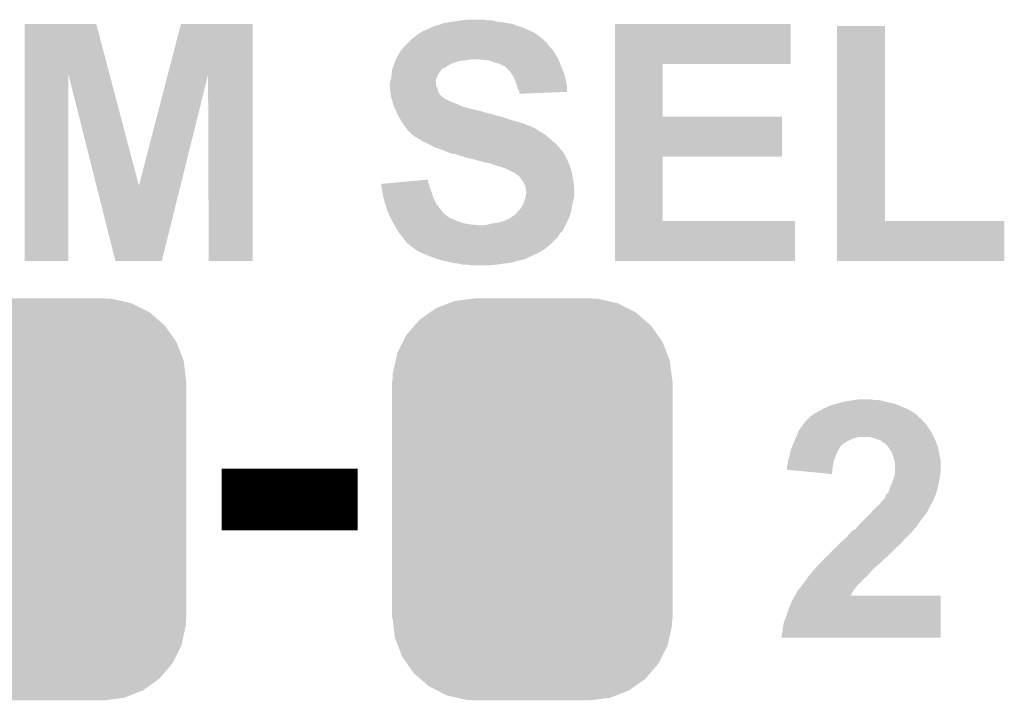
# Model space of a CAD drawing. Extents: x -1.3 to 24.2, y -3.9 to 39.2.
# Tile 22 of 53: x 11.3 to 15.4, y 9.7 to 12.6. Entities that reach past the tile are written whole.
import ezdxf

# ---------------------------------------------------------------- set-up
doc = ezdxf.new("R2010")
doc.units = 0
doc.layers.get('0').update_dxf_attribs({"linetype": 'CONTINUOUS'})
doc.layers.add('SMART_DOF_6_CLICK_V100_GTO', color=14, linetype='CONTINUOUS')
doc.layers.add('SMART_DOF_6_CLICK_V100_GTS', color=12, linetype='CONTINUOUS')

# ---------------------------------------------------------------- blocks, each defined once
blk = doc.blocks.new('CUSTOM_71')
for points in [[(-0.344522, 0.80667), (-0.319682, 0.816338), (0.351232, 0.80667), (0.308712, 0.816338)], [(-0.319682, 0.816338), (-0.251122, 0.82504), (0.308712, 0.816338), (0.27044, 0.82504)], [(-0.251122, 0.82504), (-0.23749, 0.82677), (0.27044, 0.82504), (0.23749, 0.82677)], [(-0.420946, 0.769256), (-0.396894, 0.786286), (0.425156, 0.769256), (0.391508, 0.786286)], [(-0.396894, 0.786286), (-0.344522, 0.80667), (0.391508, 0.786286), (0.351232, 0.80667)], [(-0.484594, 0.715032), (-0.464512, 0.738408), (0.4878, 0.715032), (0.460796, 0.738408)], [(-0.464512, 0.738408), (-0.420946, 0.769256), (0.460796, 0.738408), (0.425156, 0.769256)], [(-0.5185, 0.67556), (-0.484594, 0.715032), (0.515528, 0.67556), (0.4878, 0.715032)], [(-0.532704, 0.647234), (-0.5185, 0.67556), (0.535424, 0.647234), (0.515528, 0.67556)], [(-0.555636, 0.601496), (-0.532704, 0.647234), (0.55303, 0.601496), (0.535424, 0.647234)], [(-0.573704, 0.520636), (-0.562694, 0.569912), (0.571254, 0.520636), (0.565186, 0.569912)], [(-0.562694, 0.569912), (-0.555636, 0.601496), (0.565186, 0.569912), (0.55303, 0.601496)], [(-0.57658, -0.48768), (-0.57658, 0.48768), (0.57658, -0.48768), (0.57658, 0.48768)], [(-0.57531, 0.48768), (-0.573704, 0.520636), (0.57531, 0.48768), (0.571254, 0.520636)], [(-0.571252, -0.520636), (-0.57531, -0.48768), (0.573704, -0.520636), (0.57531, -0.48768)], [(-0.565186, -0.569912), (-0.571252, -0.520636), (0.562692, -0.569912), (0.573704, -0.520636)], [(-0.553028, -0.601496), (-0.565186, -0.569912), (0.555636, -0.601496), (0.562692, -0.569912)], [(-0.535424, -0.647234), (-0.553028, -0.601496), (0.532702, -0.647234), (0.555636, -0.601496)], [(-0.515526, -0.67556), (-0.535424, -0.647234), (0.5185, -0.67556), (0.532702, -0.647234)], [(-0.4878, -0.715032), (-0.515526, -0.67556), (0.484592, -0.715032), (0.5185, -0.67556)], [(-0.460794, -0.738408), (-0.4878, -0.715032), (0.464512, -0.738408), (0.484592, -0.715032)], [(-0.425156, -0.769256), (-0.460794, -0.738408), (0.420944, -0.769256), (0.464512, -0.738408)], [(-0.391506, -0.786286), (-0.425156, -0.769256), (0.396894, -0.786286), (0.420944, -0.769256)], [(-0.351232, -0.80667), (-0.391506, -0.786286), (0.34452, -0.80667), (0.396894, -0.786286)], [(-0.30871, -0.816338), (-0.351232, -0.80667), (0.319682, -0.816338), (0.34452, -0.80667)], [(-0.27044, -0.82504), (-0.30871, -0.816338), (0.25112, -0.82504), (0.319682, -0.816338)], [(-0.23749, -0.82677), (-0.27044, -0.82504), (0.23749, -0.82677), (0.25112, -0.82504)]]:
    blk.add_solid(points)

msp = doc.modelspace()

# ---------------------------------------------------------------- linework, layer by layer
at = {"layer": 'SMART_DOF_6_CLICK_V100_GTO', "const_width": 0.254}
msp.add_lwpolyline([(12.15136, 10.57656), (12.71016, 10.57656)], dxfattribs=at)
at = {"layer": 'SMART_DOF_6_CLICK_V100_GTO'}
for points in [[(11.341118, 12.323886), (11.341122, 12.532342), (11.690658, 12.323886), (11.635744, 12.532342)], [(11.341122, 12.532342), (11.341124, 12.53236), (11.635744, 12.532342), (11.341124, 12.53236)], [(11.929626, 12.32389), (11.983732, 12.532336), (12.278354, 12.32389), (12.27836, 12.532336)], [(11.983732, 12.532336), (11.98374, 12.53236), (12.27836, 12.532336), (11.98374, 12.53236)], [(12.976858, 12.50188), (13.004804, 12.51458), (13.425168, 12.50188), (13.396594, 12.51458)], [(13.004804, 12.51458), (13.007346, 12.514586), (13.396594, 12.51458), (13.39658, 12.514586)], [(13.007346, 12.514586), (13.00988, 12.51712), (13.39658, 12.514586), (13.390878, 12.51712)], [(13.00988, 12.51712), (13.009884, 12.517122), (13.390878, 12.51712), (13.390874, 12.517122)], [(13.009884, 12.517122), (13.020042, 12.5222), (13.390874, 12.517122), (13.37564, 12.5222)], [(13.020042, 12.5222), (13.02766, 12.524738), (13.37564, 12.5222), (13.368026, 12.524738)], [(13.02766, 12.524738), (13.027666, 12.52474), (13.368026, 12.524738), (13.36802, 12.52474)], [(13.027666, 12.52474), (13.047982, 12.529822), (13.36802, 12.52474), (13.354466, 12.529822)], [(13.047982, 12.529822), (13.054324, 12.532358), (13.354466, 12.529822), (13.347702, 12.532358)], [(13.054324, 12.532358), (13.060682, 12.5349), (13.347702, 12.532358), (13.332454, 12.5349)], [(13.060682, 12.5349), (13.08862, 12.53998), (13.332454, 12.5349), (13.30198, 12.53998)], [(13.08862, 12.53998), (13.10513, 12.54252), (13.30198, 12.53998), (13.281662, 12.54252)], [(13.10513, 12.54252), (13.12164, 12.54506), (13.281662, 12.54252), (13.271502, 12.54506)], [(13.12164, 12.54506), (13.13942, 12.5476), (13.271502, 12.54506), (13.261342, 12.5476)], [(13.13942, 12.5476), (13.157202, 12.55014), (13.243562, 12.5476), (13.228318, 12.55014)], [(13.769358, 12.36726), (13.769362, 12.532336), (14.490676, 12.36726), (14.4907, 12.532336)], [(13.769362, 12.532336), (13.769364, 12.53236), (14.4907, 12.532336), (13.769364, 12.53236)], [(14.681204, 11.7221), (14.681222, 12.524716), (14.879344, 11.7221), (14.87932, 12.524716)], [(14.681222, 12.524716), (14.681224, 12.52474), (14.87932, 12.524716), (14.681224, 12.52474)], [(12.931142, 12.46886), (12.950734, 12.4841), (13.474696, 12.46886), (13.45438, 12.4841)], [(12.950734, 12.4841), (12.954, 12.48664), (13.45438, 12.4841), (13.450824, 12.48664)], [(12.954, 12.48664), (12.969234, 12.496798), (13.450824, 12.48664), (13.436602, 12.496798)], [(12.969234, 12.496798), (12.976858, 12.50188), (13.436602, 12.496798), (13.425168, 12.50188)], [(12.89304, 12.428222), (12.898756, 12.43584), (13.51026, 12.428222), (13.502642, 12.43584)], [(12.898756, 12.43584), (12.900662, 12.43838), (13.502642, 12.43584), (13.500738, 12.43838)], [(12.900662, 12.43838), (12.91844, 12.456158), (13.500738, 12.43838), (13.4874, 12.456158)], [(12.91844, 12.456158), (12.92352, 12.461238), (13.4874, 12.456158), (13.482318, 12.461238)], [(12.92352, 12.461238), (12.926062, 12.46378), (13.482318, 12.461238), (13.477246, 12.46378)], [(12.926062, 12.46378), (12.931136, 12.468854), (13.477246, 12.46378), (13.474702, 12.468854)], [(12.931136, 12.468854), (12.931142, 12.46886), (13.474702, 12.468854), (13.474696, 12.46886)], [(12.868146, 12.38758), (12.87018, 12.392662), (13.53566, 12.38758), (13.53312, 12.392662)], [(12.87018, 12.392662), (12.873224, 12.397738), (13.53312, 12.392662), (13.53058, 12.397738)], [(12.873224, 12.397738), (12.88237, 12.41298), (13.53058, 12.397738), (13.520418, 12.41298)], [(12.88237, 12.41298), (12.88542, 12.418062), (13.520418, 12.41298), (13.51737, 12.418062)], [(12.88542, 12.418062), (12.885426, 12.420606), (13.51737, 12.418062), (13.515846, 12.420606)], [(12.885426, 12.420606), (12.890496, 12.425678), (13.515846, 12.420606), (13.512802, 12.425678)], [(12.890496, 12.425678), (12.89304, 12.428222), (13.512802, 12.425678), (13.51026, 12.428222)], [(12.852402, 12.344402), (12.854092, 12.349474), (13.055602, 12.344402), (13.060674, 12.349474)], [(12.854092, 12.349474), (12.854094, 12.34948), (13.060674, 12.349474), (13.063218, 12.34948)], [(12.854094, 12.34948), (12.858326, 12.36218), (13.063218, 12.34948), (13.083542, 12.36218)], [(12.858326, 12.36218), (12.86002, 12.36726), (13.083542, 12.36218), (13.0937, 12.36726)], [(12.86002, 12.36726), (12.86205, 12.37234), (13.0937, 12.36726), (13.10386, 12.37234)], [(12.86205, 12.37234), (12.865098, 12.379958), (13.10386, 12.37234), (13.126718, 12.379958)], [(12.865098, 12.379958), (12.86713, 12.38504), (13.126718, 12.379958), (13.16736, 12.38504)], [(12.86713, 12.38504), (12.868146, 12.38758), (13.16736, 12.38504), (13.182598, 12.38758)], [(13.22578, 12.38504), (13.195302, 12.38758), (13.53693, 12.38504), (13.53566, 12.38758)], [(13.251178, 12.3825), (13.22578, 12.38504), (13.5382, 12.3825), (13.53693, 12.38504)], [(13.2715, 12.37488), (13.251178, 12.3825), (13.541058, 12.37488), (13.5382, 12.3825)], [(13.28928, 12.369802), (13.2715, 12.37488), (13.542962, 12.369802), (13.541058, 12.37488)], [(13.30198, 12.36472), (13.28928, 12.369802), (13.544868, 12.36472), (13.542962, 12.369802)], [(13.30706, 12.36218), (13.30198, 12.36472), (13.54582, 12.36218), (13.544868, 12.36472)], [(13.312138, 12.35964), (13.30706, 12.36218), (13.54691, 12.35964), (13.54582, 12.36218)], [(13.31976, 12.35456), (13.312138, 12.35964), (13.549086, 12.35456), (13.54691, 12.35964)], [(13.32992, 12.3444), (13.31976, 12.35456), (13.55344, 12.3444), (13.549086, 12.35456)], [(13.769354, 12.15136), (13.769358, 12.367236), (13.964944, 12.15136), (13.96492, 12.367236)], [(13.769358, 12.367236), (13.769358, 12.36726), (13.96492, 12.367236), (14.490676, 12.36726)], [(11.3411, 11.557024), (11.341118, 12.323886), (11.521416, 11.557024), (11.52144, 12.323886)], [(11.636456, 11.86697), (11.52144, 12.323886), (11.811024, 11.86697), (11.690658, 12.323886)], [(11.811024, 11.86697), (11.929626, 12.32389), (11.981946, 11.86697), (12.095432, 12.32389)], [(12.09802, 11.557024), (12.095432, 12.32389), (12.278336, 11.557024), (12.278354, 12.32389)], [(12.84732, 12.303764), (12.849134, 12.31646), (13.032742, 12.303764), (13.03782, 12.31646)], [(12.849134, 12.31646), (12.84986, 12.32154), (13.03782, 12.31646), (13.04036, 12.32154)], [(12.84986, 12.32154), (12.850424, 12.326618), (13.04036, 12.32154), (13.0429, 12.326618)], [(12.850424, 12.326618), (12.852118, 12.34186), (13.0429, 12.326618), (13.05306, 12.34186)], [(12.852118, 12.34186), (12.852402, 12.344402), (13.05306, 12.34186), (13.055602, 12.344402)], [(13.334998, 12.339322), (13.32992, 12.3444), (13.555346, 12.339322), (13.55344, 12.3444)], [(13.345886, 12.324078), (13.334998, 12.339322), (13.56106, 12.324078), (13.555346, 12.339322)], [(13.347698, 12.321538), (13.345886, 12.324078), (13.561626, 12.321538), (13.56106, 12.324078)], [(13.35532, 12.3063), (13.347698, 12.321538), (13.565012, 12.3063), (13.561626, 12.321538)], [(12.84224, 12.278362), (12.842242, 12.291064), (13.032744, 12.278362), (13.032742, 12.291064)], [(12.842242, 12.278354), (12.84224, 12.278362), (13.032744, 12.278354), (13.032744, 12.278362)], [(12.842242, 12.291064), (12.847316, 12.303756), (13.032742, 12.291064), (13.03274, 12.303756)], [(12.843088, 12.27074), (12.842242, 12.278354), (13.037822, 12.27074), (13.032744, 12.278354)], [(12.84478, 12.2555), (12.843088, 12.27074), (13.041632, 12.2555), (13.037822, 12.27074)], [(12.847316, 12.303756), (12.84732, 12.303764), (13.03274, 12.303756), (13.032742, 12.303764)], [(13.36294, 12.28598), (13.35532, 12.3063), (13.569528, 12.28598), (13.565012, 12.3063)], [(13.365482, 12.278358), (13.36294, 12.28598), (13.57122, 12.278358), (13.569528, 12.28598)], [(13.36802, 12.270738), (13.365482, 12.278358), (13.571212, 12.270738), (13.57122, 12.278358)], [(13.3731, 12.25804), (13.36802, 12.270738), (13.5712, 12.25804), (13.571212, 12.270738)], [(12.845416, 12.250416), (12.84478, 12.2555), (13.042902, 12.250416), (13.041632, 12.2555)], [(12.846686, 12.24026), (12.845416, 12.250416), (13.050522, 12.24026), (13.042902, 12.250416)], [(12.84732, 12.235182), (12.846686, 12.24026), (13.0556, 12.235182), (13.050522, 12.24026)], [(12.848772, 12.2301), (12.84732, 12.235182), (13.06068, 12.2301), (13.0556, 12.235182)], [(12.850224, 12.22502), (12.848772, 12.2301), (13.068302, 12.22502), (13.06068, 12.2301)], [(13.374794, 12.25296), (13.3731, 12.25804), (13.571196, 12.25296), (13.5712, 12.25804)], [(13.375638, 12.250422), (13.374794, 12.25296), (13.505856, 12.250422), (13.571196, 12.25296)], [(13.37564, 12.245364), (13.375638, 12.250422), (13.37564, 12.245364), (13.505856, 12.250422)], [(12.85095, 12.22248), (12.850224, 12.22502), (13.073382, 12.22248), (13.068302, 12.22502)], [(12.851676, 12.219936), (12.85095, 12.22248), (13.081, 12.219936), (13.073382, 12.22248)], [(12.853126, 12.214858), (12.851676, 12.219936), (13.086086, 12.214858), (13.081, 12.219936)], [(12.853852, 12.212318), (12.853126, 12.214858), (13.096242, 12.212318), (13.086086, 12.214858)], [(12.856754, 12.20216), (12.853852, 12.212318), (13.12164, 12.20216), (13.096242, 12.212318)], [(12.857478, 12.19962), (12.856754, 12.20216), (13.126722, 12.19962), (13.12164, 12.20216)], [(12.859656, 12.19454), (12.857478, 12.19962), (13.136882, 12.19454), (13.126722, 12.19962)], [(12.861832, 12.189462), (12.859656, 12.19454), (13.15212, 12.189462), (13.136882, 12.19454)], [(12.866188, 12.1793), (12.861832, 12.189462), (13.19276, 12.1793), (13.15212, 12.189462)], [(12.868366, 12.17422), (12.866188, 12.1793), (13.215618, 12.17422), (13.19276, 12.1793)], [(12.871632, 12.1666), (12.868366, 12.17422), (13.241022, 12.1666), (13.215618, 12.17422)], [(12.871632, 12.166598), (12.871632, 12.1666), (13.243564, 12.166598), (13.241022, 12.1666)], [(12.87272, 12.16406), (12.871632, 12.166598), (13.248644, 12.16406), (13.243564, 12.166598)], [(12.87272, 12.164058), (12.87272, 12.16406), (13.256262, 12.164058), (13.248644, 12.16406)], [(12.874106, 12.16152), (12.87272, 12.164058), (13.26388, 12.16152), (13.256262, 12.164058)], [(12.876876, 12.15644), (12.874106, 12.16152), (13.276582, 12.15644), (13.26388, 12.16152)], [(12.878262, 12.1539), (12.876876, 12.15644), (13.28928, 12.1539), (13.276582, 12.15644)], [(12.881034, 12.14882), (12.878262, 12.1539), (13.30706, 12.14882), (13.28928, 12.1539)], [(12.883804, 12.14374), (12.881034, 12.14882), (13.3223, 12.14374), (13.30706, 12.14882)], [(13.76935, 11.98626), (13.769354, 12.151336), (14.455116, 11.98626), (14.45514, 12.151336)], [(13.769354, 12.151336), (13.769354, 12.15136), (14.45514, 12.151336), (13.964944, 12.15136)], [(12.88796, 12.13612), (12.883804, 12.14374), (13.347066, 12.13612), (13.3223, 12.14374)], [(12.889484, 12.13358), (12.88796, 12.13612), (13.35532, 12.13358), (13.347066, 12.13612)], [(12.895578, 12.123422), (12.889484, 12.13358), (13.39088, 12.123422), (13.35532, 12.13358)], [(12.905106, 12.11072), (12.895578, 12.123422), (13.4239, 12.11072), (13.39088, 12.123422)], [(12.910822, 12.1031), (12.905106, 12.11072), (13.439138, 12.1031), (13.4239, 12.11072)], [(12.916538, 12.09548), (12.910822, 12.1031), (13.451842, 12.09548), (13.439138, 12.1031)], [(12.916556, 12.095456), (12.916538, 12.09548), (13.45438, 12.095456), (13.451842, 12.09548)], [(12.91844, 12.092942), (12.916556, 12.095456), (13.454396, 12.092942), (13.45438, 12.095456)], [(12.91845, 12.092934), (12.91844, 12.092942), (13.454396, 12.092934), (13.454396, 12.092942)], [(12.923522, 12.087862), (12.91845, 12.092934), (13.464536, 12.087862), (13.454396, 12.092934)], [(12.923526, 12.08786), (12.923522, 12.087862), (13.464538, 12.08786), (13.464536, 12.087862)], [(12.928594, 12.08532), (12.923526, 12.08786), (13.468772, 12.08532), (13.464538, 12.08786)], [(12.931138, 12.080244), (12.928594, 12.08532), (13.477234, 12.080244), (13.468772, 12.08532)], [(12.931144, 12.08024), (12.931138, 12.080244), (13.47724, 12.08024), (13.477234, 12.080244)], [(12.943844, 12.07008), (12.931144, 12.08024), (13.489432, 12.07008), (13.47724, 12.08024)], [(12.961622, 12.059918), (12.943844, 12.07008), (13.501628, 12.059918), (13.489432, 12.07008)], [(12.96924, 12.05484), (12.961622, 12.059918), (13.50772, 12.05484), (13.501628, 12.059918)], [(12.976858, 12.049762), (12.96924, 12.05484), (13.513524, 12.049762), (13.50772, 12.05484)], [(12.99464, 12.04214), (12.976858, 12.049762), (13.522236, 12.04214), (13.513524, 12.049762)], [(13.0048, 12.03706), (12.99464, 12.04214), (13.528042, 12.03706), (13.522236, 12.04214)], [(13.0302, 12.02436), (13.0048, 12.03706), (13.539156, 12.02436), (13.528042, 12.03706)], [(13.051532, 12.016742), (13.0302, 12.02436), (13.54582, 12.016742), (13.539156, 12.02436)], [(13.06576, 12.01166), (13.051532, 12.016742), (13.549632, 12.01166), (13.54582, 12.016742)], [(13.083542, 12.00404), (13.06576, 12.01166), (13.555346, 12.00404), (13.549632, 12.01166)], [(13.098778, 11.998962), (13.083542, 12.00404), (13.559154, 11.998962), (13.555346, 12.00404)], [(13.116556, 11.99642), (13.098778, 11.998962), (13.56106, 11.99642), (13.559154, 11.998962)], [(13.116562, 11.996418), (13.116556, 11.99642), (13.56106, 11.996418), (13.56106, 11.99642)], [(13.12926, 11.99134), (13.116562, 11.996418), (13.5636, 11.99134), (13.56106, 11.996418)], [(13.129268, 11.991338), (13.12926, 11.99134), (13.5636, 11.991338), (13.5636, 11.99134)], [(13.136882, 11.9888), (13.129268, 11.991338), (13.564446, 11.9888), (13.5636, 11.991338)], [(13.147038, 11.986262), (13.136882, 11.9888), (13.565292, 11.986262), (13.564446, 11.9888)], [(13.152116, 11.983722), (13.147038, 11.986262), (13.56614, 11.983722), (13.565292, 11.986262)], [(13.769344, 11.7221), (13.76935, 11.986236), (13.964944, 11.7221), (13.96492, 11.986236)], [(13.76935, 11.986236), (13.76935, 11.98626), (13.96492, 11.986236), (14.455116, 11.98626)], [(13.154658, 11.98372), (13.152116, 11.983722), (13.56614, 11.98372), (13.56614, 11.983722)], [(13.154668, 11.983718), (13.154658, 11.98372), (13.56614, 11.983718), (13.56614, 11.98372)], [(13.1953, 11.97356), (13.154668, 11.983718), (13.572236, 11.97356), (13.56614, 11.983718)], [(13.204198, 11.971018), (13.1953, 11.97356), (13.57376, 11.971018), (13.572236, 11.97356)], [(13.230858, 11.9634), (13.204198, 11.971018), (13.577026, 11.9634), (13.57376, 11.971018)], [(13.2461, 11.96086), (13.230858, 11.9634), (13.578114, 11.96086), (13.577026, 11.9634)], [(13.258798, 11.95832), (13.2461, 11.96086), (13.579204, 11.95832), (13.578114, 11.96086)], [(13.268958, 11.95324), (13.258798, 11.95832), (13.58138, 11.95324), (13.579204, 11.95832)], [(13.27912, 11.950698), (13.268958, 11.95324), (13.582228, 11.950698), (13.58138, 11.95324)], [(13.294362, 11.94562), (13.27912, 11.950698), (13.58392, 11.94562), (13.582228, 11.950698)], [(13.304518, 11.943082), (13.294362, 11.94562), (13.584766, 11.943082), (13.58392, 11.94562)], [(13.309596, 11.940542), (13.304518, 11.943082), (13.585614, 11.940542), (13.584766, 11.943082)], [(13.312136, 11.94054), (13.309596, 11.940542), (13.585614, 11.94054), (13.585614, 11.940542)], [(13.329918, 11.93292), (13.312136, 11.94054), (13.588154, 11.93292), (13.585614, 11.94054)], [(13.334156, 11.930378), (13.329918, 11.93292), (13.589, 11.930378), (13.588154, 11.93292)], [(13.342618, 11.9253), (13.334156, 11.930378), (13.590016, 11.9253), (13.589, 11.930378)], [(13.355322, 11.92022), (13.342618, 11.9253), (13.591032, 11.92022), (13.590016, 11.9253)], [(13.36548, 11.9126), (13.355322, 11.92022), (13.592556, 11.9126), (13.591032, 11.92022)], [(13.3731, 11.90752), (13.36548, 11.9126), (13.593572, 11.90752), (13.592556, 11.9126)], [(13.37564, 11.90498), (13.3731, 11.90752), (13.59408, 11.90498), (13.593572, 11.90752)], [(13.380714, 11.899906), (13.37564, 11.90498), (13.594926, 11.899906), (13.59408, 11.90498)], [(11.714476, 11.55702), (11.636456, 11.86697), (11.904964, 11.55702), (11.981946, 11.86697)], [(12.806702, 11.874498), (12.834312, 11.877038), (13.002988, 11.874498), (13.002262, 11.877038)], [(12.809232, 11.85926), (12.806702, 11.874498), (13.00734, 11.85926), (13.002988, 11.874498)], [(12.834312, 11.877038), (12.889514, 11.882116), (13.002262, 11.877038), (12.999722, 11.882116)], [(12.889514, 11.882116), (12.99972, 11.892254), (12.999722, 11.882116), (12.99972, 11.892254)], [(13.38072, 11.897362), (13.380714, 11.899906), (13.59535, 11.897362), (13.594926, 11.899906)], [(13.38834, 11.8872), (13.38072, 11.897362), (13.597044, 11.8872), (13.59535, 11.897362)], [(13.393418, 11.879582), (13.38834, 11.8872), (13.598314, 11.879582), (13.597044, 11.8872)], [(13.39596, 11.874502), (13.393418, 11.879582), (13.59916, 11.874502), (13.598314, 11.879582)], [(13.3985, 11.869422), (13.39596, 11.874502), (13.599552, 11.869422), (13.59916, 11.874502)], [(13.40104, 11.859262), (13.3985, 11.869422), (13.600334, 11.859262), (13.599552, 11.869422)], [(12.81176, 11.84402), (12.809232, 11.85926), (13.013056, 11.84402), (13.00734, 11.85926)], [(12.812684, 11.83894), (12.81176, 11.84402), (13.01496, 11.83894), (13.013056, 11.84402)], [(12.81684, 11.81608), (12.812684, 11.83894), (13.02258, 11.81608), (13.01496, 11.83894)], [(13.40104, 11.851644), (13.40104, 11.859262), (13.60092, 11.851644), (13.600334, 11.859262)], [(13.403578, 11.844022), (13.40104, 11.851644), (13.601506, 11.844022), (13.60092, 11.851644)], [(13.40104, 11.818622), (13.401992, 11.826238), (13.599162, 11.818622), (13.601698, 11.826238)], [(13.401992, 11.826238), (13.40358, 11.838942), (13.601698, 11.826238), (13.601698, 11.838942)], [(13.40358, 11.841482), (13.403578, 11.844022), (13.6017, 11.841482), (13.601506, 11.844022)], [(13.40358, 11.838942), (13.40358, 11.841482), (13.601698, 11.838942), (13.6017, 11.841482)], [(12.82446, 11.790682), (12.81684, 11.81608), (13.035282, 11.790682), (13.02258, 11.81608)], [(12.830556, 11.77036), (12.82446, 11.790682), (13.05052, 11.77036), (13.035282, 11.790682)], [(13.37818, 11.77036), (13.38834, 11.785598), (13.590014, 11.77036), (13.593062, 11.785598)], [(13.38834, 11.785598), (13.390518, 11.790682), (13.593062, 11.785598), (13.59408, 11.790682)], [(13.390518, 11.790682), (13.39596, 11.80338), (13.59408, 11.790682), (13.595894, 11.80338)], [(13.39596, 11.80338), (13.397652, 11.808458), (13.595894, 11.80338), (13.59662, 11.808458)], [(13.397652, 11.808458), (13.401038, 11.81862), (13.59662, 11.808458), (13.599162, 11.81862)], [(13.401038, 11.81862), (13.40104, 11.818622), (13.599162, 11.81862), (13.599162, 11.818622)], [(12.832078, 11.76528), (12.830556, 11.77036), (13.054966, 11.76528), (13.05052, 11.77036)], [(12.838854, 11.75004), (12.832078, 11.76528), (13.068298, 11.75004), (13.054966, 11.76528)], [(12.839982, 11.7475), (12.838854, 11.75004), (13.07084, 11.7475), (13.068298, 11.75004)], [(12.84224, 11.74242), (12.839982, 11.7475), (13.07846, 11.74242), (13.07084, 11.7475)], [(12.84605, 11.7348), (12.84224, 11.74242), (13.088622, 11.7348), (13.07846, 11.74242)], [(13.342112, 11.73734), (13.352782, 11.74496), (13.58138, 11.73734), (13.583458, 11.74496)], [(13.352782, 11.74496), (13.355326, 11.744966), (13.583458, 11.74496), (13.583458, 11.744966)], [(13.355326, 11.744966), (13.36294, 11.75258), (13.583458, 11.744966), (13.585536, 11.75258)], [(13.36294, 11.75258), (13.368022, 11.760202), (13.585536, 11.75258), (13.587614, 11.760202)], [(13.368022, 11.760202), (13.3731, 11.76528), (13.587614, 11.760202), (13.589, 11.76528)], [(13.3731, 11.76528), (13.37818, 11.77036), (13.589, 11.76528), (13.590014, 11.77036)], [(12.84986, 11.72718), (12.84605, 11.7348), (13.1064, 11.72718), (13.088622, 11.7348)], [(12.8524, 11.7221), (12.84986, 11.72718), (13.119948, 11.7221), (13.1064, 11.72718)], [(12.853852, 11.71956), (12.8524, 11.7221), (13.12672, 11.71956), (13.119948, 11.7221)], [(12.858206, 11.71194), (12.853852, 11.71956), (13.14958, 11.71194), (13.12672, 11.71956)], [(12.86111, 11.70686), (12.858206, 11.71194), (13.180058, 11.70686), (13.14958, 11.71194)], [(12.86256, 11.70432), (12.86111, 11.70686), (13.210538, 11.70432), (13.180058, 11.70686)], [(12.87272, 11.68654), (12.86256, 11.70432), (13.555976, 11.68654), (13.564868, 11.70432)], [(13.22578, 11.70432), (13.24356, 11.70686), (13.564868, 11.70432), (13.566138, 11.70686)], [(13.24356, 11.70686), (13.263882, 11.71194), (13.566138, 11.70686), (13.568678, 11.71194)], [(13.263882, 11.71194), (13.286742, 11.71448), (13.568678, 11.71194), (13.569948, 11.71448)], [(13.286742, 11.71448), (13.312142, 11.7221), (13.569948, 11.71448), (13.573758, 11.7221)], [(13.312142, 11.7221), (13.335002, 11.732262), (13.573758, 11.7221), (13.57884, 11.732262)], [(13.335002, 11.732262), (13.342112, 11.73734), (13.57884, 11.732262), (13.58138, 11.73734)], [(13.76934, 11.557024), (13.769344, 11.722076), (14.508456, 11.557024), (14.50848, 11.722076)], [(13.769344, 11.722076), (13.769344, 11.7221), (14.50848, 11.722076), (13.964944, 11.7221)], [(14.6812, 11.557024), (14.681204, 11.722076), (15.369516, 11.557024), (15.36954, 11.722076)], [(14.681204, 11.722076), (14.681204, 11.7221), (15.36954, 11.722076), (14.879344, 11.7221)], [(12.875768, 11.681462), (12.87272, 11.68654), (13.553438, 11.681462), (13.555976, 11.68654)], [(12.880338, 11.673842), (12.875768, 11.681462), (13.54582, 11.673842), (13.553438, 11.681462)], [(12.882372, 11.6713), (12.880338, 11.673842), (13.54328, 11.6713), (13.54582, 11.673842)], [(12.894566, 11.656058), (12.882372, 11.6713), (13.533118, 11.656058), (13.54328, 11.6713)], [(12.90066, 11.64844), (12.894566, 11.656058), (13.525498, 11.64844), (13.533118, 11.656058)], [(12.90828, 11.63828), (12.90066, 11.64844), (13.515338, 11.63828), (13.525498, 11.64844)], [(12.913362, 11.630664), (12.90828, 11.63828), (13.507722, 11.630664), (13.515338, 11.63828)], [(12.923504, 11.625586), (12.913362, 11.630664), (13.502644, 11.625586), (13.507722, 11.630664)], [(12.92352, 11.62305), (12.923504, 11.625586), (13.500108, 11.62305), (13.502644, 11.625586)], [(12.923534, 11.62304), (12.92352, 11.62305), (13.500098, 11.62304), (13.500108, 11.62305)], [(12.943842, 11.6078), (12.923534, 11.62304), (13.480504, 11.6078), (13.500098, 11.62304)], [(12.94791, 11.605258), (12.943842, 11.6078), (13.477238, 11.605258), (13.480504, 11.6078)], [(12.96416, 11.595102), (12.94791, 11.605258), (13.460308, 11.595102), (13.477238, 11.605258)], [(12.975594, 11.59002), (12.96416, 11.595102), (13.451838, 11.59002), (13.460308, 11.595102)], [(12.98702, 11.58494), (12.975594, 11.59002), (13.440834, 11.58494), (13.451838, 11.59002)], [(13.01242, 11.57478), (12.98702, 11.58494), (13.418826, 11.57478), (13.440834, 11.58494)], [(11.521416, 11.557), (11.3411, 11.557024), (11.521416, 11.557), (11.521416, 11.557024)], [(11.90496, 11.557), (11.714476, 11.55702), (11.90496, 11.557), (11.904964, 11.55702)], [(12.278336, 11.557), (12.09802, 11.557024), (12.278336, 11.557), (12.278336, 11.557024)], [(13.012426, 11.574778), (13.01242, 11.57478), (13.418822, 11.574778), (13.418826, 11.57478)], [(13.019192, 11.57224), (13.012426, 11.574778), (13.416276, 11.57224), (13.418822, 11.574778)], [(13.019204, 11.572236), (13.019192, 11.57224), (13.411194, 11.572236), (13.416276, 11.57224)], [(13.032736, 11.56716), (13.019204, 11.572236), (13.403582, 11.56716), (13.411194, 11.572236)], [(13.03274, 11.567158), (13.032736, 11.56716), (13.403574, 11.567158), (13.403582, 11.56716)], [(13.041198, 11.564622), (13.03274, 11.567158), (13.39596, 11.564622), (13.403574, 11.567158)], [(13.058142, 11.55954), (13.041198, 11.564622), (13.37564, 11.55954), (13.39596, 11.564622)], [(13.069582, 11.556998), (13.058142, 11.55954), (13.36294, 11.556998), (13.37564, 11.55954)], [(13.092432, 11.55192), (13.069582, 11.556998), (13.3477, 11.55192), (13.36294, 11.556998)], [(13.103862, 11.54938), (13.092432, 11.55192), (13.33246, 11.54938), (13.3477, 11.55192)], [(13.124178, 11.54684), (13.103862, 11.54938), (13.31341, 11.54684), (13.33246, 11.54938)], [(13.134338, 11.5443), (13.124178, 11.54684), (13.29436, 11.5443), (13.31341, 11.54684)], [(13.144498, 11.54176), (13.134338, 11.5443), (13.274038, 11.54176), (13.29436, 11.5443)], [(13.177518, 11.53922), (13.162278, 11.54176), (13.253718, 11.53922), (13.274038, 11.54176)], [(14.508456, 11.557), (13.76934, 11.557024), (14.508456, 11.557), (14.508456, 11.557024)], [(15.369516, 11.557), (14.6812, 11.557024), (15.369516, 11.557), (15.369516, 11.557024)], [(14.67992, 10.970258), (14.7066, 10.97788), (14.917422, 10.970258), (14.881858, 10.97788)], [(14.7066, 10.97788), (14.737078, 10.98296), (14.881858, 10.97788), (14.864082, 10.98296)], [(14.737078, 10.98296), (14.752318, 10.9855), (14.864082, 10.98296), (14.848842, 10.9855)], [(14.752318, 10.9855), (14.775182, 10.98804), (14.833602, 10.9855), (14.820898, 10.98804)], [(14.587218, 10.927082), (14.592304, 10.932162), (15.005302, 10.927082), (14.998192, 10.932162)], [(14.592304, 10.932162), (14.602458, 10.93724), (14.998192, 10.932162), (14.991082, 10.93724)], [(14.602458, 10.93724), (14.612618, 10.94232), (14.991082, 10.93724), (14.982192, 10.94232)], [(14.612618, 10.94232), (14.621082, 10.9474), (14.982192, 10.94232), (14.973302, 10.9474)], [(14.621082, 10.9474), (14.625316, 10.94994), (14.973302, 10.9474), (14.967376, 10.94994)], [(14.625316, 10.94994), (14.63802, 10.95502), (14.967376, 10.94994), (14.95552, 10.95502)], [(14.63802, 10.95502), (14.653262, 10.962642), (14.95552, 10.95502), (14.936464, 10.962642)], [(14.653262, 10.962642), (14.67992, 10.970258), (14.936464, 10.962642), (14.917422, 10.970258)], [(14.54549, 10.888978), (14.549122, 10.894062), (15.04442, 10.888978), (15.03934, 10.894062)], [(14.549122, 10.894062), (14.556742, 10.901682), (15.03934, 10.894062), (15.031722, 10.901682)], [(14.556742, 10.901682), (14.561816, 10.906756), (15.031722, 10.901682), (15.029182, 10.906756)], [(14.561816, 10.906756), (14.564356, 10.909294), (15.029182, 10.906756), (15.026646, 10.909294)], [(14.564356, 10.909294), (14.564362, 10.9093), (15.026646, 10.909294), (15.024104, 10.9093)], [(14.564362, 10.9093), (14.577064, 10.922), (15.024104, 10.9093), (15.011402, 10.922)], [(14.577064, 10.922), (14.579606, 10.922006), (15.011402, 10.922), (15.011396, 10.922006)], [(14.579606, 10.922006), (14.582138, 10.924538), (15.011396, 10.922006), (15.008862, 10.924538)], [(14.582138, 10.924538), (14.582144, 10.924542), (15.008862, 10.924538), (15.008858, 10.924542)], [(14.582144, 10.924542), (14.587218, 10.927082), (15.008858, 10.924542), (15.005302, 10.927082)], [(14.51356, 10.8331), (14.522704, 10.85596), (15.07975, 10.8331), (15.06728, 10.85596)], [(14.522704, 10.85596), (14.523722, 10.858502), (15.06728, 10.85596), (15.065756, 10.858502)], [(14.523722, 10.858502), (14.530976, 10.868658), (15.065756, 10.858502), (15.059662, 10.868658)], [(14.530976, 10.868658), (14.54549, 10.888978), (15.059662, 10.868658), (15.04442, 10.888978)], [(14.498682, 10.797542), (14.504124, 10.81024), (14.698982, 10.797542), (14.714224, 10.81024)], [(14.504124, 10.81024), (14.50848, 10.8204), (14.714224, 10.81024), (14.73454, 10.8204)], [(14.50848, 10.8204), (14.510512, 10.82548), (14.73454, 10.8204), (14.7447, 10.82548)], [(14.510512, 10.82548), (14.512542, 10.830558), (14.7447, 10.82548), (14.75994, 10.830558)], [(14.512542, 10.830558), (14.51356, 10.8331), (14.75994, 10.830558), (14.772638, 10.8331)], [(14.8336, 10.82802), (14.815818, 10.8331), (15.08252, 10.82802), (15.07975, 10.8331)], [(14.864076, 10.81786), (14.8336, 10.82802), (15.086428, 10.81786), (15.08252, 10.82802)], [(14.871702, 10.810242), (14.864076, 10.81786), (15.08936, 10.810242), (15.086428, 10.81786)], [(14.881854, 10.80516), (14.871702, 10.810242), (15.091314, 10.80516), (15.08936, 10.810242)], [(14.488884, 10.769602), (14.492514, 10.782302), (14.6812, 10.769602), (14.68882, 10.782302)], [(14.492514, 10.782302), (14.49324, 10.784842), (14.68882, 10.782302), (14.69009, 10.784842)], [(14.49324, 10.784842), (14.496502, 10.792456), (14.69009, 10.784842), (14.693898, 10.792456)], [(14.496502, 10.792456), (14.498682, 10.797542), (14.693898, 10.792456), (14.698982, 10.797542)], [(14.884394, 10.800096), (14.881854, 10.80516), (15.093262, 10.800096), (15.091314, 10.80516)], [(14.88693, 10.80008), (14.884394, 10.800096), (15.093268, 10.80008), (15.093262, 10.800096)], [(14.890318, 10.795002), (14.88693, 10.80008), (15.09522, 10.795002), (15.093268, 10.80008)], [(14.90218, 10.777218), (14.890318, 10.795002), (15.1003, 10.777218), (15.09522, 10.795002)], [(14.907258, 10.769604), (14.90218, 10.777218), (15.101252, 10.769604), (15.1003, 10.777218)], [(14.48054, 10.734038), (14.480542, 10.736582), (14.6685, 10.734038), (14.669452, 10.736582)], [(14.48054, 10.726424), (14.48054, 10.734038), (14.666976, 10.726424), (14.6685, 10.734038)], [(14.480542, 10.736582), (14.48562, 10.75182), (14.669452, 10.736582), (14.675166, 10.75182)], [(14.48562, 10.75182), (14.486042, 10.75436), (14.675166, 10.75182), (14.67612, 10.75436)], [(14.486042, 10.75436), (14.48816, 10.767062), (14.67612, 10.75436), (14.680352, 10.767062)], [(14.48816, 10.767062), (14.488884, 10.769602), (14.680352, 10.767062), (14.6812, 10.769602)], [(14.911494, 10.7569), (14.907258, 10.769604), (15.10284, 10.7569), (15.101252, 10.769604)], [(14.917418, 10.73912), (14.911494, 10.7569), (15.107286, 10.73912), (15.10284, 10.7569)], [(14.917928, 10.736578), (14.917418, 10.73912), (15.10792, 10.736578), (15.107286, 10.73912)], [(14.91996, 10.726422), (14.917928, 10.736578), (15.10792, 10.726422), (15.10792, 10.736578)], [(14.47546, 10.70864), (14.475462, 10.713724), (14.66342, 10.70864), (14.664436, 10.713724)], [(14.47546, 10.698502), (14.47546, 10.70864), (14.662488, 10.698502), (14.66342, 10.70864)], [(14.660856, 10.680702), (14.47546, 10.698502), (14.660856, 10.680702), (14.662488, 10.698502)], [(14.475462, 10.713724), (14.48054, 10.726424), (14.664436, 10.713724), (14.666976, 10.726424)], [(14.91996, 10.690858), (14.91996, 10.726422), (15.10792, 10.690858), (15.10792, 10.726422)], [(14.91996, 10.680702), (14.91996, 10.690858), (15.106226, 10.680702), (15.10792, 10.690858)], [(14.90726, 10.6426), (14.91202, 10.6553), (15.099664, 10.6426), (15.10284, 10.6553)], [(14.91202, 10.6553), (14.914878, 10.662918), (15.10284, 10.6553), (15.103792, 10.662918)], [(14.914878, 10.662918), (14.918506, 10.67562), (15.103792, 10.662918), (15.10538, 10.67562)], [(14.918506, 10.67562), (14.91996, 10.680702), (15.10538, 10.67562), (15.106226, 10.680702)], [(14.88694, 10.59942), (14.89456, 10.60958), (15.088442, 10.59942), (15.09183, 10.60958)], [(14.89456, 10.60958), (14.895406, 10.61212), (15.09183, 10.60958), (15.092678, 10.61212)], [(14.895406, 10.61212), (14.89964, 10.624818), (15.092678, 10.61212), (15.0955, 10.624818)], [(14.89964, 10.624818), (14.903994, 10.63498), (15.0955, 10.624818), (15.09776, 10.63498)], [(14.903994, 10.63498), (14.90726, 10.6426), (15.09776, 10.63498), (15.099664, 10.6426)], [(14.864586, 10.566398), (14.86662, 10.56894), (15.074898, 10.566398), (15.075914, 10.56894)], [(14.86662, 10.56894), (14.876778, 10.5791), (15.075914, 10.56894), (15.07998, 10.5791)], [(14.876778, 10.5791), (14.876782, 10.579104), (15.07998, 10.5791), (15.07998, 10.579104)], [(14.876782, 10.579104), (14.880586, 10.586716), (15.07998, 10.579104), (15.08252, 10.586716)], [(14.880586, 10.586716), (14.881858, 10.58926), (15.08252, 10.586716), (15.085056, 10.58926)], [(14.881858, 10.58926), (14.88186, 10.589264), (15.085056, 10.58926), (15.085056, 10.589264)], [(14.88186, 10.589264), (14.881864, 10.591806), (15.085056, 10.589264), (15.085904, 10.591806)], [(14.881864, 10.591806), (14.88694, 10.59942), (15.085904, 10.591806), (15.088442, 10.59942)], [(14.81836, 10.51814), (14.832214, 10.53338), (15.047594, 10.51814), (15.057118, 10.53338)], [(14.832214, 10.53338), (14.843762, 10.546082), (15.057118, 10.53338), (15.062562, 10.546082)], [(14.843762, 10.546082), (14.850112, 10.551162), (15.062562, 10.546082), (15.06474, 10.551162)], [(14.850112, 10.551162), (14.856462, 10.556242), (15.06474, 10.551162), (15.068126, 10.556242)], [(14.856462, 10.556242), (14.864586, 10.566398), (15.068126, 10.556242), (15.074898, 10.566398)], [(14.76756, 10.46734), (14.79042, 10.4902), (15.010636, 10.46734), (15.02664, 10.4902)], [(14.79042, 10.4902), (14.81328, 10.51306), (15.02664, 10.4902), (15.04442, 10.51306)], [(14.81328, 10.51306), (14.81836, 10.51814), (15.04442, 10.51306), (15.047594, 10.51814)], [(14.726926, 10.429246), (14.7447, 10.44702), (14.975844, 10.429246), (14.993618, 10.44702)], [(14.7447, 10.44702), (14.744702, 10.447022), (14.993618, 10.44702), (14.993618, 10.447022)], [(14.744702, 10.447022), (14.757402, 10.454644), (14.993618, 10.447022), (14.999338, 10.454644)], [(14.757402, 10.454644), (14.759428, 10.457178), (14.999338, 10.454644), (15.00124, 10.457178)], [(14.759428, 10.457178), (14.765526, 10.464798), (15.00124, 10.457178), (15.008858, 10.464798)], [(14.765526, 10.464798), (14.76756, 10.46734), (15.008858, 10.464798), (15.010636, 10.46734)], [(14.69898, 10.4013), (14.71574, 10.41654), (14.949592, 10.4013), (14.96314, 10.41654)], [(14.71574, 10.41654), (14.72692, 10.426704), (14.96314, 10.41654), (14.973302, 10.426704)], [(14.72692, 10.426704), (14.726926, 10.429246), (14.973302, 10.426704), (14.975844, 10.429246)], [(14.635478, 10.3378), (14.668498, 10.37082), (14.884396, 10.3378), (14.91742, 10.37082)], [(14.668498, 10.37082), (14.691358, 10.39368), (14.91742, 10.37082), (14.94282, 10.39368)], [(14.691358, 10.39368), (14.69898, 10.4013), (14.94282, 10.39368), (14.949592, 10.4013)], [(14.610078, 10.3124), (14.625316, 10.327638), (14.85646, 10.3124), (14.871698, 10.327638)], [(14.625316, 10.327638), (14.6304, 10.332722), (14.871698, 10.327638), (14.879316, 10.332722)], [(14.6304, 10.332722), (14.635462, 10.337784), (14.879316, 10.332722), (14.881854, 10.337784)], [(14.635462, 10.337784), (14.635478, 10.3378), (14.881854, 10.337784), (14.884396, 10.3378)], [(14.58105, 10.27938), (14.58976, 10.28954), (14.8209, 10.27938), (14.831058, 10.28954)], [(14.58976, 10.28954), (14.596428, 10.297162), (14.831058, 10.28954), (14.83868, 10.297162)], [(14.596428, 10.297162), (14.607538, 10.30986), (14.83868, 10.297162), (14.853496, 10.30986)], [(14.607538, 10.30986), (14.610078, 10.3124), (14.853496, 10.30986), (14.85646, 10.3124)], [(14.55166, 10.24128), (14.553352, 10.243818), (14.783646, 10.24128), (14.78534, 10.243818)], [(14.553352, 10.243818), (14.56182, 10.25652), (14.78534, 10.243818), (14.800158, 10.25652)], [(14.56182, 10.25652), (14.563934, 10.259058), (14.800158, 10.25652), (14.80312, 10.259058)], [(14.563934, 10.259058), (14.57452, 10.27176), (14.80312, 10.259058), (14.814232, 10.27176)], [(14.57452, 10.27176), (14.58105, 10.27938), (14.814232, 10.27176), (14.8209, 10.27938)], [(14.518642, 10.198104), (14.521182, 10.203178), (14.74724, 10.198104), (14.750864, 10.203178)], [(14.521182, 10.203178), (14.52626, 10.208262), (14.750864, 10.203178), (14.754496, 10.208262)], [(14.52626, 10.208262), (14.531974, 10.21588), (14.754496, 10.208262), (14.75994, 10.21588)], [(14.531974, 10.21588), (14.535782, 10.220958), (14.75994, 10.21588), (14.765018, 10.220958)], [(14.535782, 10.220958), (14.5415, 10.22858), (14.765018, 10.220958), (14.7701, 10.22858)], [(14.5415, 10.22858), (14.543526, 10.231114), (14.7701, 10.22858), (14.772634, 10.231114)], [(14.543526, 10.231114), (14.543532, 10.23112), (14.772634, 10.231114), (14.775176, 10.23112)], [(14.543532, 10.23112), (14.547594, 10.236198), (14.775176, 10.23112), (14.780258, 10.236198)], [(14.547594, 10.236198), (14.55166, 10.24128), (14.780258, 10.236198), (14.783646, 10.24128)], [(14.48308, 10.126978), (14.49832, 10.16254), (15.107912, 10.126978), (15.107916, 10.16254)], [(14.49832, 10.16254), (14.508676, 10.180296), (15.107916, 10.16254), (15.10792, 10.180296)], [(14.508676, 10.180296), (14.50869, 10.18032), (15.10792, 10.180296), (14.737122, 10.18032)], [(14.50869, 10.18032), (14.5161, 10.193022), (14.737122, 10.18032), (14.744348, 10.193022)], [(14.5161, 10.193022), (14.516106, 10.195566), (14.744348, 10.193022), (14.745796, 10.195566)], [(14.516106, 10.195566), (14.518638, 10.1981), (14.745796, 10.195566), (14.747238, 10.1981)], [(14.518638, 10.1981), (14.518642, 10.198104), (14.747238, 10.1981), (14.74724, 10.198104)], [(14.47292, 10.0965), (14.48308, 10.126978), (15.107908, 10.0965), (15.107912, 10.126978)], [(14.462762, 10.06856), (14.47292, 10.0965), (15.107904, 10.06856), (15.107908, 10.0965)], [(14.45768, 10.043162), (14.462762, 10.06856), (15.1079, 10.043162), (15.107904, 10.06856)], [(14.45768, 10.033004), (14.45768, 10.043162), (15.107898, 10.033004), (15.1079, 10.043162)], [(14.4526, 10.007624), (14.452602, 10.012684), (15.107896, 10.007624), (15.107896, 10.012684)], [(15.107896, 10.0076), (14.4526, 10.007624), (15.107896, 10.0076), (15.107896, 10.007624)], [(14.452602, 10.012684), (14.45514, 10.017764), (15.107896, 10.012684), (15.107896, 10.017764)], [(14.45514, 10.017764), (14.455142, 10.025382), (15.107896, 10.017764), (15.107898, 10.025382)], [(14.455142, 10.025382), (14.45768, 10.033004), (15.107898, 10.025382), (15.107898, 10.033004)]]:
    msp.add_solid(points, dxfattribs=at)

# ---------------------------------------------------------------- block references
at = {"layer": 'SMART_DOF_6_CLICK_V100_GTS'}
for p in [(11.43, 10.57656), (13.42898, 10.57656)]:
    msp.add_blockref('CUSTOM_71', p, dxfattribs=at)

doc.saveas('drawing.dxf')
